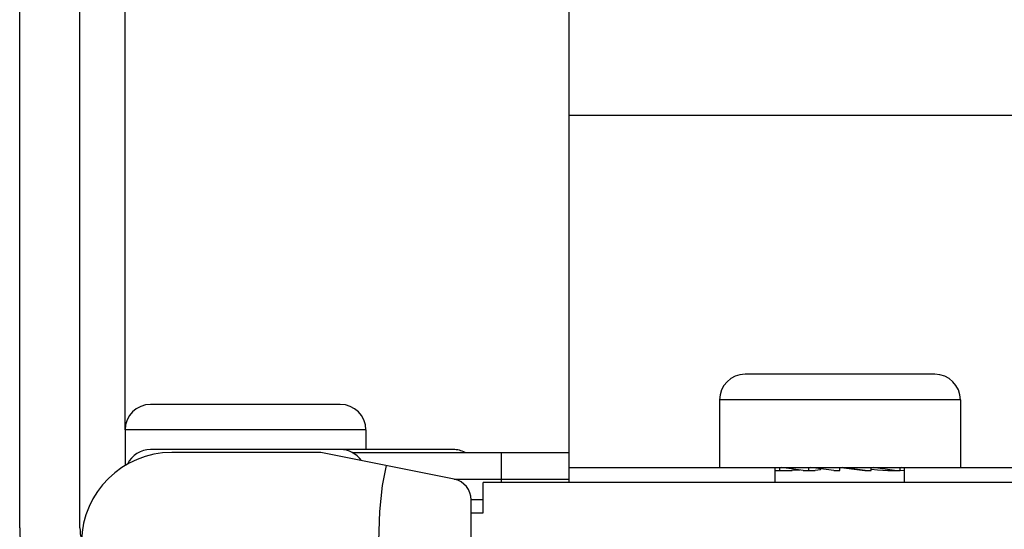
# Model space of a CAD drawing. Extents: x 0 to 594, y 0 to 420.
# Tile 25 of 131: x 65.89 to 72.43, y 270.15 to 273.53. Entities that reach past the tile are written whole.
import ezdxf

# ---------------------------------------------------------------- set-up
doc = ezdxf.new("R2010")
doc.units = 0
doc.header["$LTSCALE"] = 32.67
doc.layers.get('0').update_dxf_attribs({"linetype": 'CONTINUOUS'})

msp = doc.modelspace()

# ---------------------------------------------------------------- linework, layer by layer
at = {"color": 7, "linetype": 'CONTINUOUS'}
for p, q in [((65.8916, 270.1568), (65.8916, 277.8568)), ((66.2916, 270.1568), (66.2916, 277.8568)), ((72.5416, 272.8967), (69.5416, 272.8967)), ((71.9716, 271.1768), (70.7116, 271.1768)), ((68.0216, 270.9768), (66.7616, 270.9768)), ((70.5416, 271.0068), (70.5416, 270.5568)), ((72.1416, 271.0068), (72.1416, 270.5568)), ((66.5916, 270.8068), (66.5916, 270.5701)), ((68.1916, 270.8068), (68.1916, 270.6768)), ((68.7716, 270.6768), (66.7616, 270.6768)), ((67.8916, 270.6568), (66.9021, 270.6568)), ((68.779, 270.4793), (67.8916, 270.6568)), ((68.1015, 270.6568), (69.5416, 270.6568)), ((69.5416, 270.5568), (72.5416, 270.5568)), ((70.9116, 270.4568), (70.9116, 270.5568)), ((70.9116, 270.5368), (71.0241, 270.5368)), ((70.9416, 270.5368), (70.9416, 270.5568)), ((71.0972, 270.5368), (70.9537, 270.5568)), ((71.0745, 270.5399), (71.0241, 270.5368)), ((71.0972, 270.5368), (71.1772, 270.5368)), ((71.1345, 270.5368), (71.1345, 270.5568)), ((71.3017, 270.5368), (71.148, 270.5568)), ((71.2122, 270.541), (71.1772, 270.5368)), ((71.2122, 270.541), (71.2122, 270.5484)), ((71.3017, 270.5368), (71.3416, 270.5368)), ((71.3416, 270.5368), (71.3416, 270.5568)), ((71.3503, 270.5568), (71.471, 270.541)), ((71.5088, 270.5368), (71.3555, 270.5568)), ((71.471, 270.541), (71.5059, 270.5368)), ((71.5059, 270.5368), (71.5486, 270.5368)), ((71.5486, 270.5368), (71.5486, 270.5568)), ((71.5486, 270.5472), (71.5916, 270.541)), ((71.7046, 270.5368), (71.5621, 270.5568)), ((71.5916, 270.541), (71.6591, 270.5368)), ((71.6591, 270.5368), (71.7416, 270.5368)), ((71.7416, 270.5368), (71.7416, 270.5568)), ((71.7416, 270.5389), (71.7716, 270.5376)), ((71.7716, 270.5538), (71.7536, 270.5568)), ((71.7716, 270.4568), (71.7716, 270.5568)), ((68.9716, 270.2568), (68.9716, 270.4568)), ((83.7116, 270.4568), (68.9716, 270.4568)), ((68.8916, 269.4365), (68.8916, 270.342)), ((68.8916, 270.2568), (68.9716, 270.2568))]:
    msp.add_line(p, q, dxfattribs=at)
at = {"color": 9, "linetype": 'CONTINUOUS'}
for p, q in [((66.5916, 270.8068), (66.5916, 277.8568)), ((72.1416, 271.0068), (70.5416, 271.0068)), ((68.1916, 270.8068), (66.5916, 270.8068)), ((69.0916, 270.6568), (69.0916, 270.4568)), ((68.779, 270.4793), (69.5416, 270.4793)), ((68.9716, 270.342), (68.8916, 270.342))]:
    msp.add_line(p, q, dxfattribs=at)
at = {"color": 7, "linetype": 'CONTINUOUS'}
msp.add_lwpolyline([(69.5416, 270.4568), (69.5416, 277.5429), (69.5416, 277.5461)], dxfattribs=at)
at = {"color": 9, "linetype": 'CONTINUOUS'}
msp.add_lwpolyline([(68.3268, 270.5697), (68.3005, 270.4384), (68.2831, 270.2644), (68.2767, 270.0672)], dxfattribs=at)
at = {"color": 7, "linetype": 'CONTINUOUS'}
for centre, radius, start, end in [((70.7116, 271.0068), 0.17, 90, 180), ((71.9716, 271.0068), 0.17, 0, 90), ((66.7616, 270.8068), 0.17, 90, 180), ((68.0216, 270.8068), 0.17, 0, 90), ((66.9021, 270.0568), 0.6, 90, 179.00008), ((66.7616, 270.5068), 0.17, 90, 154.57899), ((68.0216, 270.5068), 0.17, 34.35896, 90), ((68.7716, 270.5068), 0.17, 61.93801, 90), ((68.7516, 270.342), 0.14, 359.99962, 78.69006), ((66.5916, 270.1568), 0.7, 180, 244.72786), ((66.5916, 270.1568), 0.3, 180, 195.50129)]:
    msp.add_arc(centre, radius, start, end, dxfattribs=at)

doc.saveas('drawing.dxf')
